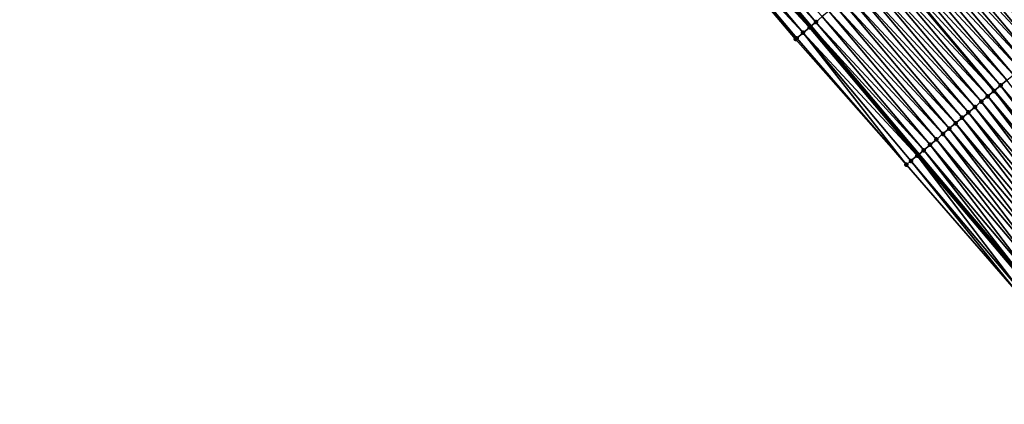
# Model space of a CAD drawing. Header units: feet. Extents: x 2010743 to 2022806, y 818705 to 837694.
# Tile 72 of 256: x 2014606 to 2014723, y 821099 to 821145. Entities that reach past the tile are written whole.
import ezdxf

# ---------------------------------------------------------------- set-up
doc = ezdxf.new("R2010")
doc.units = ezdxf.units.FT
doc.header["$MEASUREMENT"] = 0
for name, color, linetype, lineweight in [('EP_Travel Lane', 172, 'Continuous', 53), ('Road Shots', 141, 'Continuous', 100), ('STRIPING', 60, 'Continuous', 53)]:
    doc.layers.add(name, color=color, linetype=linetype, lineweight=lineweight)
doc.layers.add('I-77-MM17-21_NB-Surface-Border', color=7, linetype='Continuous')
doc.layers.add('I-77-MM17-21_NB-Surface-TIN', color=7, linetype='Continuous')

msp = doc.modelspace()

# ---------------------------------------------------------------- linework, layer by layer
at = {"layer": 'EP_Travel Lane'}
msp.add_polyline3d([(2014473.54, 821424.87, 266.83), (2014485.76, 821409.04, 266.65), (2014498.05, 821393.17, 266.45), (2014510.35, 821377.4, 266.26), (2014522.65, 821361.63, 266.05), (2014535.16, 821345.85, 265.85), (2014547.62, 821330.21, 265.65), (2014560.16, 821314.52, 265.47), (2014572.72, 821298.95, 265.28), (2014585.28, 821283.39, 265.08), (2014597.93, 821267.84, 264.86), (2014610.57, 821252.35, 264.65), (2014623.32, 821236.77, 264.43), (2014636.04, 821221.34, 264.22), (2014648.76, 821205.9, 264.03), (2014661.67, 821190.49, 263.85), (2014674.54, 821175.19, 263.62), (2014687.41, 821159.88, 263.43), (2014700.28, 821144.57, 263.23), (2014713.15, 821129.26, 263.03), (2014726.13, 821113.98, 262.84), (2014739.09, 821098.75, 262.65)], dxfattribs=at)
at = {"layer": 'I-77-MM17-21_NB-Surface-Border', "color": 3, "linetype": 'Continuous', "lineweight": -3}
msp.add_polyline3d([(2014737.89, 821097.72, 262.7), (2014724.85, 821112.89, 262.9), (2014711.68, 821128.03, 263.14), (2014698.44, 821143.03, 263.37), (2014685.54, 821158.31, 263.58), (2014672.6, 821173.55, 263.8), (2014659.69, 821188.82, 263.98), (2014646.81, 821204.29, 264.16), (2014634.1, 821219.72, 264.34), (2014621.5, 821235.26, 264.52), (2014608.9, 821250.99, 264.72), (2014596.02, 821266.29, 264.95), (2014583.35, 821281.83, 265.16), (2014570.59, 821297.23, 265.38), (2014558.02, 821312.79, 265.56), (2014545.38, 821328.42, 265.8), (2014533.09, 821344.2, 266), (2014520.82, 821360.19, 266.17), (2014508.99, 821376.33, 266.33), (2014496.7, 821392.11, 266.52), (2014484.29, 821407.9, 266.73), (2014472.16, 821423.8, 266.89)], dxfattribs=at)
at = {"layer": 'I-77-MM17-21_NB-Surface-TIN', "color": 128, "linetype": 'Continuous', "lineweight": -3}
for points in [[(2014700.11, 821144.43, 263.23), (2014687.24, 821159.74, 263.43), (2014686.48, 821159.09, 263.5)], [(2014687.24, 821159.74, 263.43), (2014700.28, 821144.57, 263.23), (2014687.41, 821159.88, 263.43)], [(2014700.11, 821144.43, 263.23), (2014700.28, 821144.57, 263.23), (2014687.24, 821159.74, 263.43)], [(2014700.88, 821145.07, 263.21), (2014688.01, 821160.38, 263.41), (2014687.41, 821159.88, 263.43)], [(2014700.88, 821145.07, 263.21), (2014687.41, 821159.88, 263.43), (2014700.28, 821144.57, 263.23)], [(2014700.88, 821145.07, 263.21), (2014701.64, 821145.72, 263.17), (2014688.01, 821160.38, 263.41)], [(2014730.58, 821143.93, 262.38), (2014718.43, 821159.83, 262.56), (2014717.71, 821159.23, 262.59)], [(2014718.48, 821159.88, 262.56), (2014718.43, 821159.83, 262.56), (2014731.31, 821144.54, 262.36)], [(2014730.58, 821143.93, 262.38), (2014731.31, 821144.54, 262.36), (2014718.43, 821159.83, 262.56)], [(2014731.92, 821145.05, 262.35), (2014719.19, 821160.48, 262.54), (2014718.48, 821159.88, 262.56)], [(2014731.35, 821144.57, 262.36), (2014718.48, 821159.88, 262.56), (2014731.31, 821144.54, 262.36)], [(2014731.35, 821144.57, 262.36), (2014731.92, 821145.05, 262.35), (2014718.48, 821159.88, 262.56)], [(2014732.11, 821145.21, 262.35), (2014719.24, 821160.52, 262.53), (2014719.19, 821160.48, 262.54)], [(2014731.92, 821145.05, 262.35), (2014732.11, 821145.21, 262.35), (2014719.19, 821160.48, 262.54)], [(2014732.11, 821145.21, 262.35), (2014732.33, 821145.4, 262.34), (2014719.24, 821160.52, 262.53)], [(2014698.44, 821143.03, 263.37), (2014685.71, 821158.45, 263.56), (2014685.54, 821158.31, 263.58)], [(2014699.35, 821143.79, 263.3), (2014686.48, 821159.09, 263.5), (2014685.71, 821158.45, 263.56)], [(2014698.44, 821143.03, 263.37), (2014698.58, 821143.14, 263.36), (2014685.71, 821158.45, 263.56)], [(2014698.58, 821143.14, 263.36), (2014699.35, 821143.79, 263.3), (2014685.71, 821158.45, 263.56)], [(2014699.35, 821143.79, 263.3), (2014700.11, 821144.43, 263.23), (2014686.48, 821159.09, 263.5)], [(2014729.82, 821143.28, 262.4), (2014716.95, 821158.59, 262.61), (2014716.18, 821157.95, 262.63)], [(2014730.58, 821143.93, 262.38), (2014717.71, 821159.23, 262.59), (2014716.95, 821158.59, 262.61)], [(2014729.82, 821143.28, 262.4), (2014730.58, 821143.93, 262.38), (2014716.95, 821158.59, 262.61)], [(2014728.29, 821142, 262.46), (2014715.42, 821157.3, 262.66), (2014714.65, 821156.66, 262.69)], [(2014729.05, 821142.64, 262.43), (2014716.18, 821157.95, 262.63), (2014715.42, 821157.3, 262.66)], [(2014728.29, 821142, 262.46), (2014729.05, 821142.64, 262.43), (2014715.42, 821157.3, 262.66)], [(2014729.05, 821142.64, 262.43), (2014729.82, 821143.28, 262.4), (2014716.18, 821157.95, 262.63)], [(2014726.75, 821140.71, 262.51), (2014713.89, 821156.02, 262.72), (2014713.12, 821155.37, 262.74)], [(2014727.52, 821141.35, 262.49), (2014714.65, 821156.66, 262.69), (2014713.89, 821156.02, 262.72)], [(2014726.75, 821140.71, 262.51), (2014727.52, 821141.35, 262.49), (2014713.89, 821156.02, 262.72)], [(2014727.52, 821141.35, 262.49), (2014728.29, 821142, 262.46), (2014714.65, 821156.66, 262.69)], [(2014725.22, 821139.42, 262.56), (2014712.36, 821154.73, 262.77), (2014711.59, 821154.08, 262.79)], [(2014725.99, 821140.06, 262.54), (2014713.12, 821155.37, 262.74), (2014712.36, 821154.73, 262.77)], [(2014725.22, 821139.42, 262.56), (2014725.99, 821140.06, 262.54), (2014712.36, 821154.73, 262.77)], [(2014725.99, 821140.06, 262.54), (2014726.75, 821140.71, 262.51), (2014713.12, 821155.37, 262.74)], [(2014724.46, 821138.78, 262.59), (2014711.59, 821154.08, 262.79), (2014710.82, 821153.44, 262.82)], [(2014724.46, 821138.78, 262.59), (2014725.22, 821139.42, 262.56), (2014711.59, 821154.08, 262.79)], [(2014722.93, 821137.49, 262.63), (2014710.06, 821152.8, 262.84), (2014709.37, 821152.22, 262.86)], [(2014723.69, 821138.13, 262.61), (2014710.82, 821153.44, 262.82), (2014710.06, 821152.8, 262.84)], [(2014722.93, 821137.49, 262.63), (2014723.69, 821138.13, 262.61), (2014710.06, 821152.8, 262.84)], [(2014723.69, 821138.13, 262.61), (2014724.46, 821138.78, 262.59), (2014710.82, 821153.44, 262.82)], [(2014721.4, 821136.2, 262.71), (2014708.53, 821151.51, 262.91), (2014707.76, 821150.87, 262.94)], [(2014708.53, 821151.51, 262.91), (2014722.16, 821136.85, 262.67), (2014709.29, 821152.15, 262.87)], [(2014721.4, 821136.2, 262.71), (2014722.16, 821136.85, 262.67), (2014708.53, 821151.51, 262.91)], [(2014709.37, 821152.22, 262.86), (2014709.29, 821152.15, 262.87), (2014722.16, 821136.85, 262.67)], [(2014722.93, 821137.49, 262.63), (2014709.37, 821152.22, 262.86), (2014722.16, 821136.85, 262.67)], [(2014719.87, 821134.91, 262.77), (2014707, 821150.22, 262.97), (2014706.23, 821149.58, 263)], [(2014720.63, 821135.56, 262.74), (2014707.76, 821150.87, 262.94), (2014707, 821150.22, 262.97)], [(2014719.87, 821134.91, 262.77), (2014720.63, 821135.56, 262.74), (2014707, 821150.22, 262.97)], [(2014720.63, 821135.56, 262.74), (2014721.4, 821136.2, 262.71), (2014707.76, 821150.87, 262.94)], [(2014718.34, 821133.63, 262.83), (2014705.47, 821148.94, 263.03), (2014704.7, 821148.29, 263.06)], [(2014719.1, 821134.27, 262.8), (2014706.23, 821149.58, 263), (2014705.47, 821148.94, 263.03)], [(2014718.34, 821133.63, 262.83), (2014719.1, 821134.27, 262.8), (2014705.47, 821148.94, 263.03)], [(2014719.1, 821134.27, 262.8), (2014719.87, 821134.91, 262.77), (2014706.23, 821149.58, 263)], [(2014716.81, 821132.34, 262.89), (2014703.94, 821147.65, 263.09), (2014703.17, 821147, 263.11)], [(2014717.57, 821132.98, 262.86), (2014704.7, 821148.29, 263.06), (2014703.94, 821147.65, 263.09)], [(2014716.81, 821132.34, 262.89), (2014717.57, 821132.98, 262.86), (2014703.94, 821147.65, 263.09)], [(2014717.57, 821132.98, 262.86), (2014718.34, 821133.63, 262.83), (2014704.7, 821148.29, 263.06)], [(2014716.04, 821131.7, 262.91), (2014703.17, 821147, 263.11), (2014702.41, 821146.36, 263.14)], [(2014716.04, 821131.7, 262.91), (2014716.81, 821132.34, 262.89), (2014703.17, 821147, 263.11)], [(2014714.51, 821130.41, 262.97), (2014701.64, 821145.72, 263.17), (2014700.88, 821145.07, 263.21)], [(2014715.28, 821131.05, 262.94), (2014702.41, 821146.36, 263.14), (2014701.64, 821145.72, 263.17)], [(2014714.51, 821130.41, 262.97), (2014715.28, 821131.05, 262.94), (2014701.64, 821145.72, 263.17)], [(2014715.28, 821131.05, 262.94), (2014716.04, 821131.7, 262.91), (2014702.41, 821146.36, 263.14)], [(2014712.98, 821129.12, 263.04), (2014700.11, 821144.43, 263.23), (2014699.35, 821143.79, 263.3)], [(2014700.11, 821144.43, 263.23), (2014713.15, 821129.26, 263.03), (2014700.28, 821144.57, 263.23)], [(2014712.98, 821129.12, 263.04), (2014713.15, 821129.26, 263.03), (2014700.11, 821144.43, 263.23)], [(2014713.75, 821129.76, 263.01), (2014700.88, 821145.07, 263.21), (2014700.28, 821144.57, 263.23)], [(2014713.75, 821129.76, 263.01), (2014700.28, 821144.57, 263.23), (2014713.15, 821129.26, 263.03)], [(2014713.75, 821129.76, 263.01), (2014714.51, 821130.41, 262.97), (2014700.88, 821145.07, 263.21)], [(2014711.68, 821128.03, 263.14), (2014698.58, 821143.14, 263.36), (2014698.44, 821143.03, 263.37)], [(2014711.68, 821128.03, 263.14), (2014699.35, 821143.79, 263.3), (2014698.58, 821143.14, 263.36)], [(2014711.68, 821128.03, 263.14), (2014712.22, 821128.48, 263.11), (2014699.35, 821143.79, 263.3)], [(2014712.22, 821128.48, 263.11), (2014712.98, 821129.12, 263.04), (2014699.35, 821143.79, 263.3)], [(2014722.93, 821137.49, 262.63), (2014722.16, 821136.85, 262.67), (2014735.09, 821121.57, 262.47)], [(2014735.85, 821122.22, 262.44), (2014723.69, 821138.13, 262.61), (2014722.93, 821137.49, 262.63)], [(2014735.85, 821122.22, 262.44), (2014722.93, 821137.49, 262.63), (2014735.09, 821121.57, 262.47)], [(2014733.56, 821120.28, 262.54), (2014721.4, 821136.2, 262.71), (2014720.63, 821135.56, 262.74)], [(2014734.33, 821120.93, 262.5), (2014722.16, 821136.85, 262.67), (2014721.4, 821136.2, 262.71)], [(2014733.56, 821120.28, 262.54), (2014734.33, 821120.93, 262.5), (2014721.4, 821136.2, 262.71)], [(2014734.33, 821120.93, 262.5), (2014735.09, 821121.57, 262.47), (2014722.16, 821136.85, 262.67)], [(2014732.04, 821118.99, 262.59), (2014719.87, 821134.91, 262.77), (2014719.1, 821134.27, 262.8)], [(2014732.8, 821119.63, 262.56), (2014720.63, 821135.56, 262.74), (2014719.87, 821134.91, 262.77)], [(2014732.04, 821118.99, 262.59), (2014732.8, 821119.63, 262.56), (2014719.87, 821134.91, 262.77)], [(2014732.8, 821119.63, 262.56), (2014733.56, 821120.28, 262.54), (2014720.63, 821135.56, 262.74)], [(2014730.51, 821117.69, 262.65), (2014718.34, 821133.63, 262.83), (2014717.57, 821132.98, 262.86)], [(2014731.27, 821118.34, 262.62), (2014719.1, 821134.27, 262.8), (2014718.34, 821133.63, 262.83)], [(2014730.51, 821117.69, 262.65), (2014731.27, 821118.34, 262.62), (2014718.34, 821133.63, 262.83)], [(2014731.27, 821118.34, 262.62), (2014732.04, 821118.99, 262.59), (2014719.1, 821134.27, 262.8)], [(2014728.99, 821116.4, 262.71), (2014716.81, 821132.34, 262.89), (2014716.04, 821131.7, 262.91)], [(2014729.75, 821117.05, 262.68), (2014717.57, 821132.98, 262.86), (2014716.81, 821132.34, 262.89)], [(2014728.99, 821116.4, 262.71), (2014729.75, 821117.05, 262.68), (2014716.81, 821132.34, 262.89)], [(2014729.75, 821117.05, 262.68), (2014730.51, 821117.69, 262.65), (2014717.57, 821132.98, 262.86)], [(2014728.22, 821115.75, 262.74), (2014716.04, 821131.7, 262.91), (2014715.28, 821131.05, 262.94)], [(2014728.22, 821115.75, 262.74), (2014728.99, 821116.4, 262.71), (2014716.04, 821131.7, 262.91)], [(2014726.7, 821114.46, 262.82), (2014714.51, 821130.41, 262.97), (2014713.75, 821129.76, 263.01)], [(2014727.46, 821115.1, 262.78), (2014715.28, 821131.05, 262.94), (2014714.51, 821130.41, 262.97)], [(2014726.7, 821114.46, 262.82), (2014727.46, 821115.1, 262.78), (2014714.51, 821130.41, 262.97)], [(2014727.46, 821115.1, 262.78), (2014728.22, 821115.75, 262.74), (2014715.28, 821131.05, 262.94)], [(2014725.17, 821113.16, 262.89), (2014712.98, 821129.12, 263.04), (2014712.22, 821128.48, 263.11)], [(2014725.94, 821113.81, 262.85), (2014713.15, 821129.26, 263.03), (2014712.98, 821129.12, 263.04)], [(2014725.17, 821113.16, 262.89), (2014725.94, 821113.81, 262.85), (2014712.98, 821129.12, 263.04)], [(2014713.75, 821129.76, 263.01), (2014713.15, 821129.26, 263.03), (2014726.13, 821113.98, 262.84)], [(2014725.94, 821113.81, 262.85), (2014726.13, 821113.98, 262.84), (2014713.15, 821129.26, 263.03)], [(2014726.7, 821114.46, 262.82), (2014713.75, 821129.76, 263.01), (2014726.13, 821113.98, 262.84)], [(2014724.85, 821112.89, 262.9), (2014712.22, 821128.48, 263.11), (2014711.68, 821128.03, 263.14)], [(2014724.85, 821112.89, 262.9), (2014725.17, 821113.16, 262.89), (2014712.22, 821128.48, 263.11)]]:
    msp.add_3dface(points, dxfattribs=at)
at = {"layer": 'Road Shots', "lineweight": 100}
for p in [(2014700.11, 821144.43, 263.23), (2014700.88, 821145.07, 263.21), (2014698.44, 821143.03, 263.37), (2014698.44, 821143.03, 263.37), (2014698.58, 821143.14, 263.36), (2014699.35, 821143.79, 263.3), (2014722.93, 821137.49, 262.63), (2014721.4, 821136.2, 262.71), (2014722.16, 821136.85, 262.67), (2014719.87, 821134.91, 262.77), (2014720.63, 821135.56, 262.74), (2014718.34, 821133.63, 262.83), (2014719.1, 821134.27, 262.8), (2014716.81, 821132.34, 262.89), (2014717.57, 821132.98, 262.86), (2014716.04, 821131.7, 262.91), (2014714.51, 821130.41, 262.97), (2014715.28, 821131.05, 262.94), (2014712.98, 821129.12, 263.04), (2014713.75, 821129.76, 263.01), (2014711.68, 821128.03, 263.14), (2014711.68, 821128.03, 263.14), (2014712.22, 821128.48, 263.11)]:
    msp.add_point(p, dxfattribs=at)
at = {"layer": 'STRIPING'}
msp.add_polyline3d([(2014482.88, 821432.08, 266.48), (2014495.1, 821416.24, 266.28), (2014507.34, 821400.42, 266.09), (2014519.65, 821384.65, 265.9), (2014531.95, 821368.89, 265.69), (2014544.39, 821353.2, 265.5), (2014556.84, 821337.56, 265.29), (2014569.34, 821321.93, 265.12), (2014581.9, 821306.36, 264.92), (2014594.45, 821290.79, 264.72), (2014607.05, 821275.25, 264.52), (2014619.65, 821259.72, 264.29), (2014632.31, 821244.22, 264.08), (2014645.07, 821228.81, 263.88), (2014657.82, 821213.41, 263.68), (2014670.68, 821198.07, 263.49), (2014683.55, 821182.77, 263.28), (2014696.42, 821167.46, 263.07), (2014709.29, 821152.15, 262.87), (2014722.16, 821136.85, 262.67), (2014735.09, 821121.57, 262.47), (2014748.02, 821106.32, 262.27), (2014761.03, 821091.1, 262.08)], dxfattribs=at)

doc.saveas('drawing.dxf')
